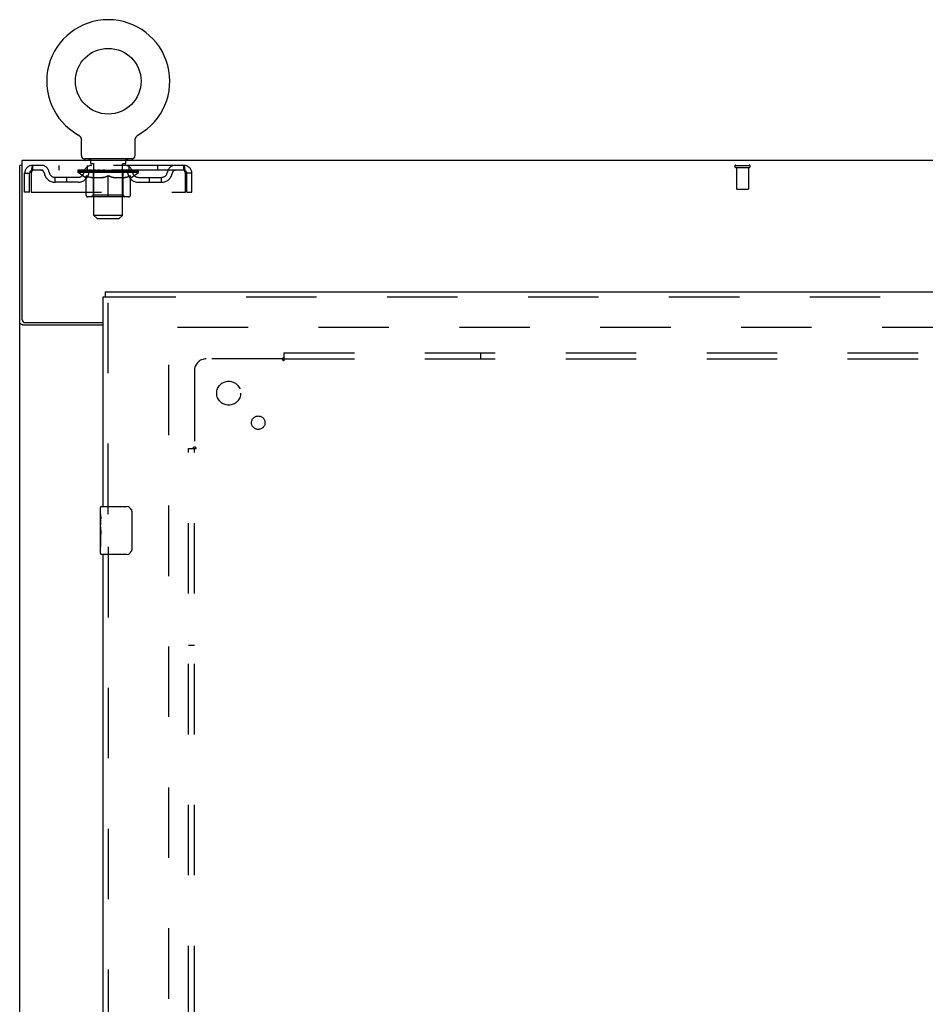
# Model space of a CAD drawing. Header units: inches. Extents: x 0 to 268, y 0 to 174.
# Tile 14 of 30: x 52 to 71, y 110 to 131. Entities that reach past the tile are written whole.
import ezdxf

# ---------------------------------------------------------------- set-up
doc = ezdxf.new("R2010")
doc.units = ezdxf.units.IN
doc.header["$LTSCALE"] = 14.749625
doc.header["$MEASUREMENT"] = 0
doc.linetypes.add('HIDDEN', pattern=[0.2, 0.1, -0.1])
doc.layers.get('0').update_dxf_attribs({"linetype": 'CONTINUOUS'})
for name, color, linetype in [('DEFAULT_2', 8, 'HIDDEN'), ('LEFTHAND_DOOR_ASSEMBLY', 7, 'CONTINUOUS'), ('SUBPANEL', 7, 'CONTINUOUS')]:
    doc.layers.add(name, color=color, linetype=linetype)

msp = doc.modelspace()

# ---------------------------------------------------------------- linework, layer by layer
at = {"color": 7, "linetype": 'Continuous'}
for p, q in [((53.518, 128.388), (53.518, 128.388)), ((53.518, 128.388), (53.522, 128.385)), ((53.519, 128.387), (53.521, 128.386)), ((53.522, 128.385), (53.527, 128.382)), ((53.527, 128.382), (53.531, 128.379)), ((53.531, 128.379), (53.535, 128.376)), ((53.535, 128.376), (53.539, 128.373)), ((53.539, 128.373), (53.543, 128.37)), ((53.543, 128.37), (53.546, 128.366)), ((53.546, 128.367), (53.55, 128.363)), ((53.55, 128.363), (53.554, 128.359)), ((53.553, 128.359), (53.557, 128.355)), ((53.557, 128.355), (53.56, 128.351)), ((53.56, 128.352), (53.563, 128.347)), ((53.563, 128.348), (53.566, 128.343)), ((53.566, 128.343), (53.569, 128.339)), ((53.569, 128.339), (53.571, 128.335)), ((53.571, 128.335), (53.574, 128.33)), ((53.574, 128.33), (53.576, 128.326)), ((53.576, 128.326), (53.578, 128.321)), ((53.578, 128.321), (53.58, 128.316)), ((53.58, 128.316), (53.582, 128.312)), ((53.582, 128.312), (53.584, 128.307)), ((53.584, 128.307), (53.585, 128.302)), ((53.585, 128.302), (53.587, 128.297)), ((53.587, 128.297), (53.588, 128.292)), ((53.588, 128.292), (53.589, 128.287)), ((53.589, 128.287), (53.589, 128.282)), ((53.589, 128.282), (53.59, 128.277)), ((53.591, 127.948), (53.591, 128.263)), ((54.716, 128.272), (54.717, 128.277)), ((54.716, 128.267), (54.716, 128.272)), ((54.716, 128.267), (54.716, 128.272)), ((54.716, 128.263), (54.716, 128.267)), ((54.716, 127.948), (54.716, 128.263)), ((54.717, 128.282), (54.718, 128.287)), ((54.717, 128.277), (54.717, 128.282)), ((54.718, 128.287), (54.719, 128.292)), ((54.719, 128.292), (54.72, 128.297)), ((54.72, 128.297), (54.721, 128.302)), ((54.721, 128.302), (54.723, 128.307)), ((54.723, 128.307), (54.724, 128.312)), ((54.724, 128.312), (54.726, 128.316)), ((54.726, 128.316), (54.728, 128.321)), ((54.728, 128.321), (54.73, 128.326)), ((54.73, 128.326), (54.733, 128.33)), ((54.733, 128.33), (54.735, 128.335)), ((54.735, 128.335), (54.738, 128.339)), ((54.738, 128.339), (54.741, 128.343)), ((54.741, 128.343), (54.744, 128.348)), ((54.743, 128.347), (54.747, 128.352)), ((54.747, 128.351), (54.75, 128.355)), ((54.75, 128.355), (54.753, 128.359)), ((54.753, 128.359), (54.757, 128.363)), ((54.757, 128.363), (54.76, 128.367)), ((54.76, 128.366), (54.764, 128.37)), ((54.764, 128.37), (54.768, 128.373)), ((54.768, 128.373), (54.772, 128.376)), ((54.772, 128.376), (54.776, 128.379)), ((54.776, 128.379), (54.78, 128.382)), ((54.78, 128.382), (54.784, 128.385)), ((54.78, 128.382), (54.781, 128.383)), ((54.784, 128.385), (54.789, 128.388)), ((54.786, 128.386), (54.787, 128.387)), ((54.789, 128.388), (54.789, 128.388)), ((53.653, 127.879), (53.653, 127.849)), ((54.653, 127.879), (53.653, 127.879)), ((54.653, 127.879), (54.653, 127.849)), ((52.351, 127.745), (52.299, 127.745))]:
    msp.add_line(p, q, dxfattribs=at)
at = {"color": 3, "linetype": 'Continuous'}
for p, q in [((52.351, 124.513), (52.351, 127.849)), ((129.997, 127.849), (52.351, 127.849)), ((52.299, 47.953), (52.299, 127.745)), ((54.049, 124.401), (52.369, 124.401)), ((52.411, 124.453), (54.049, 124.453))]:
    msp.add_line(p, q, dxfattribs=at)
at = {"color": 7, "linetype": 'Continuous'}
msp.add_lwpolyline([(53.59, 128.277), (53.591, 128.272), (53.591, 128.267), (53.591, 128.263)], dxfattribs=at)
at = {"color": 3, "linetype": 'Continuous'}
for points in [[(52.343, 124.413), (52.335, 124.416), (52.331, 124.417), (52.327, 124.419), (52.323, 124.42), (52.32, 124.422), (52.317, 124.423), (52.314, 124.424), (52.311, 124.426), (52.308, 124.428), (52.306, 124.429), (52.304, 124.431), (52.303, 124.433), (52.302, 124.434), (52.301, 124.436), (52.3, 124.438), (52.299, 124.44), (52.299, 124.442)], [(52.369, 124.401), (52.367, 124.403), (52.365, 124.405), (52.362, 124.406), (52.359, 124.408), (52.355, 124.409), (52.351, 124.411), (52.347, 124.412), (52.343, 124.413)]]:
    msp.add_lwpolyline(points, dxfattribs=at)
at = {"color": 7, "linetype": 'Continuous'}
msp.add_circle((54.153, 129.507), 0.688, dxfattribs=at)
for centre, radius, start, end in [((54.153, 129.507), 1.288, 299.5053, 240.4947), ((53.66, 127.948), 0.069, 180, 265), ((54.647, 127.948), 0.069, 275, 360)]:
    msp.add_arc(centre, radius, start, end, dxfattribs=at)
at = {"color": 3, "linetype": 'Continuous'}
msp.add_arc((52.411, 124.513), 0.06, 180, 270, dxfattribs=at)
at = {"layer": 'DEFAULT_2', "color": 8, "linetype": 'HIDDEN'}
for p, q in [((53.518, 128.388), (53.518, 128.388)), ((53.525, 128.383), (53.527, 128.382)), ((53.75, 127.879), (53.75, 127.849)), ((53.788, 127.789), (53.788, 127.869)), ((54.518, 127.789), (54.518, 127.869)), ((54.556, 127.879), (54.556, 127.849)), ((52.57, 127.745), (52.57, 127.641)), ((55.736, 127.745), (52.57, 127.745)), ((55.736, 127.641), (52.57, 127.641)), ((53.122, 127.745), (53.122, 127.641)), ((53.52, 127.595), (53.52, 127.641)), ((53.53, 127.635), (53.53, 127.641)), ((53.538, 127.632), (53.538, 127.635)), ((53.538, 127.632), (54.768, 127.632)), ((53.547, 127.632), (53.547, 127.635)), ((53.548, 127.632), (53.548, 127.635)), ((53.558, 127.635), (53.558, 127.641)), ((53.574, 127.632), (53.574, 127.635)), ((53.576, 127.632), (53.576, 127.635)), ((53.605, 127.635), (53.605, 127.641)), ((53.619, 127.632), (53.619, 127.635)), ((53.622, 127.632), (53.622, 127.635)), ((53.826, 127.635), (53.625, 127.635)), ((53.668, 127.635), (53.668, 127.641)), ((53.67, 127.632), (53.67, 127.635)), ((53.67, 127.632), (53.67, 127.635)), ((53.673, 127.632), (53.673, 127.635)), ((53.68, 127.632), (53.68, 127.635)), ((53.681, 127.632), (53.681, 127.635)), ((53.684, 127.632), (53.684, 127.635)), ((53.687, 127.632), (53.687, 127.636)), ((53.692, 127.632), (53.692, 127.635)), ((53.706, 127.632), (53.706, 127.635)), ((53.716, 127.641), (53.716, 127.745)), ((53.724, 127.632), (53.724, 127.637)), ((53.724, 127.632), (53.724, 127.635)), ((53.745, 127.632), (53.745, 127.635)), ((53.746, 127.635), (53.746, 127.641)), ((53.756, 127.632), (53.756, 127.635)), ((53.76, 127.632), (53.76, 127.635)), ((53.769, 127.632), (53.769, 127.635)), ((53.781, 127.632), (53.781, 127.639)), ((53.796, 127.632), (53.796, 127.635)), ((53.858, 127.779), (53.798, 127.779)), ((53.799, 127.632), (53.799, 127.635)), ((53.826, 127.632), (53.826, 127.635)), ((53.893, 127.635), (53.831, 127.635)), ((53.837, 127.635), (53.837, 127.641)), ((53.843, 127.632), (53.843, 127.635)), ((53.848, 127.632), (53.848, 127.635)), ((53.853, 126.698), (53.853, 127.769)), ((53.854, 127.632), (53.854, 127.64)), ((53.858, 127.632), (53.858, 127.635)), ((53.869, 127.632), (53.869, 127.635)), ((53.893, 127.632), (53.893, 127.635)), ((53.968, 127.635), (53.909, 127.635)), ((53.929, 127.632), (53.929, 127.635)), ((53.937, 127.635), (53.937, 127.641)), ((53.94, 127.632), (53.94, 127.635)), ((53.943, 127.632), (53.943, 127.641)), ((53.946, 127.632), (53.946, 127.635)), ((53.953, 127.632), (53.953, 127.635)), ((53.968, 127.632), (53.968, 127.635)), ((54.049, 127.635), (53.994, 127.635)), ((54.007, 127.632), (54.007, 127.635)), ((54.039, 127.635), (54.153, 127.641)), ((54.043, 127.635), (54.043, 127.641)), ((54.044, 127.641), (54.043, 127.641)), ((54.044, 127.635), (54.044, 127.641)), ((54.044, 127.632), (54.044, 127.635)), ((54.048, 127.632), (54.048, 127.635)), ((54.049, 127.632), (54.049, 127.635)), ((54.049, 127.632), (54.049, 127.635)), ((54.132, 127.635), (54.084, 127.635)), ((54.09, 127.632), (54.09, 127.635)), ((54.132, 127.632), (54.132, 127.635)), ((54.151, 127.635), (54.151, 127.635)), ((54.151, 127.632), (54.151, 127.635)), ((54.151, 127.632), (54.151, 127.635)), ((54.153, 127.635), (54.153, 127.641)), ((54.156, 127.632), (54.156, 127.635)), ((54.156, 127.632), (54.156, 127.635)), ((54.156, 127.635), (54.156, 127.635)), ((54.158, 127.635), (54.222, 127.635)), ((54.174, 127.632), (54.174, 127.635)), ((54.19, 127.635), (54.19, 127.639)), ((54.19, 127.639), (54.268, 127.635)), ((54.211, 127.635), (54.211, 127.638)), ((54.217, 127.632), (54.217, 127.635)), ((54.257, 127.632), (54.257, 127.635)), ((54.258, 127.632), (54.258, 127.635)), ((54.258, 127.635), (54.312, 127.635)), ((54.259, 127.632), (54.259, 127.635)), ((54.263, 127.635), (54.263, 127.641)), ((54.263, 127.635), (54.263, 127.641)), ((54.263, 127.641), (54.263, 127.641)), ((54.263, 127.632), (54.263, 127.635)), ((54.299, 127.632), (54.299, 127.635)), ((54.338, 127.632), (54.338, 127.635)), ((54.338, 127.635), (54.397, 127.635)), ((54.354, 127.632), (54.354, 127.635)), ((54.361, 127.632), (54.361, 127.635)), ((54.364, 127.632), (54.364, 127.641)), ((54.366, 127.632), (54.366, 127.635)), ((54.37, 127.635), (54.37, 127.641)), ((54.377, 127.632), (54.377, 127.635)), ((54.413, 127.632), (54.413, 127.635)), ((54.413, 127.635), (54.475, 127.635)), ((54.437, 127.632), (54.437, 127.635)), ((54.508, 127.779), (54.448, 127.779)), ((54.448, 127.632), (54.448, 127.635)), ((54.452, 127.632), (54.452, 127.64)), ((54.453, 126.698), (54.453, 127.769)), ((54.458, 127.632), (54.458, 127.635)), ((54.463, 127.632), (54.463, 127.635)), ((54.47, 127.635), (54.47, 127.641)), ((54.48, 127.632), (54.48, 127.635)), ((54.48, 127.635), (54.682, 127.635)), ((54.507, 127.632), (54.507, 127.635)), ((54.511, 127.632), (54.511, 127.635)), ((54.526, 127.632), (54.526, 127.639)), ((54.537, 127.632), (54.537, 127.635)), ((54.547, 127.632), (54.547, 127.635)), ((54.551, 127.632), (54.551, 127.635)), ((54.56, 127.635), (54.56, 127.641)), ((54.562, 127.632), (54.562, 127.635)), ((54.582, 127.632), (54.582, 127.637)), ((54.583, 127.632), (54.583, 127.635)), ((54.591, 127.641), (54.591, 127.745)), ((54.601, 127.632), (54.601, 127.635)), ((54.615, 127.632), (54.615, 127.635)), ((54.619, 127.632), (54.619, 127.636)), ((54.623, 127.632), (54.623, 127.635)), ((54.626, 127.632), (54.626, 127.635)), ((54.626, 127.632), (54.626, 127.635)), ((54.633, 127.632), (54.633, 127.635)), ((54.636, 127.632), (54.636, 127.635)), ((54.637, 127.632), (54.637, 127.635)), ((54.638, 127.635), (54.638, 127.641)), ((54.685, 127.632), (54.685, 127.635)), ((54.687, 127.632), (54.687, 127.635)), ((54.702, 127.635), (54.702, 127.641)), ((54.73, 127.632), (54.73, 127.635)), ((54.732, 127.632), (54.732, 127.635)), ((54.748, 127.635), (54.748, 127.641)), ((54.758, 127.632), (54.758, 127.635)), ((54.759, 127.632), (54.759, 127.635)), ((54.768, 127.632), (54.768, 127.635)), ((54.777, 127.635), (54.777, 127.641)), ((54.787, 127.595), (54.787, 127.641)), ((55.185, 127.745), (55.185, 127.641)), ((55.736, 127.641), (55.736, 127.745)), ((67.289, 127.745), (67.573, 127.745)), ((67.289, 127.702), (67.573, 127.702)), ((67.307, 127.702), (67.307, 127.255)), ((67.555, 127.702), (67.555, 127.255)), ((52.403, 127.183), (52.403, 127.578)), ((52.403, 127.578), (52.507, 127.578)), ((52.507, 127.183), (52.507, 127.578)), ((52.537, 127.578), (52.537, 127.183)), ((53.039, 127.39), (53.039, 127.494)), ((53.522, 127.494), (53.039, 127.494)), ((53.289, 127.39), (53.289, 127.494)), ((53.679, 127.483), (53.52, 127.595)), ((54.787, 127.595), (53.52, 127.595)), ((53.679, 127.483), (53.69, 127.483)), ((53.69, 127.12), (53.69, 127.527)), ((54.012, 127.483), (53.832, 127.483)), ((53.841, 127.123), (53.841, 127.592)), ((54.153, 127.083), (54.153, 127.527)), ((54.474, 127.483), (54.295, 127.483)), ((54.466, 127.123), (54.466, 127.592)), ((54.617, 127.12), (54.617, 127.527)), ((54.617, 127.483), (54.627, 127.483)), ((54.627, 127.483), (54.787, 127.595)), ((54.785, 127.494), (55.268, 127.494)), ((55.018, 127.39), (55.018, 127.494)), ((55.268, 127.39), (55.268, 127.494)), ((55.769, 127.183), (55.769, 127.578)), ((55.799, 127.183), (55.799, 127.578)), ((55.903, 127.578), (55.799, 127.578)), ((55.903, 127.183), (55.903, 127.578)), ((53.522, 127.39), (53.039, 127.39)), ((54.785, 127.39), (55.268, 127.39)), ((67.317, 127.245), (67.545, 127.245)), ((52.507, 127.183), (52.403, 127.183)), ((52.537, 127.183), (55.769, 127.183)), ((54.58, 127.083), (53.727, 127.083)), ((53.841, 127.123), (53.801, 127.083)), ((54.466, 127.123), (53.841, 127.123)), ((54.466, 127.123), (54.506, 127.083)), ((55.799, 127.183), (55.903, 127.183)), ((53.922, 126.629), (53.853, 126.698)), ((54.453, 126.698), (53.853, 126.698)), ((53.922, 126.629), (54.384, 126.629)), ((54.384, 126.629), (54.453, 126.698)), ((55.424, 51.297), (55.424, 124.401)), ((89.528, 124.349), (55.438, 124.349))]:
    msp.add_line(p, q, dxfattribs=at)
for points in [[(52.57, 127.745), (52.568, 127.744), (52.566, 127.741), (52.563, 127.736), (52.561, 127.729), (52.559, 127.72), (52.556, 127.709), (52.554, 127.697), (52.551, 127.683), (52.549, 127.667), (52.547, 127.651), (52.544, 127.634), (52.542, 127.616), (52.54, 127.597), (52.537, 127.578)], [(52.57, 127.641), (52.568, 127.641), (52.566, 127.64), (52.563, 127.638), (52.561, 127.635), (52.559, 127.632), (52.556, 127.628), (52.554, 127.623), (52.551, 127.618), (52.549, 127.612), (52.547, 127.606), (52.544, 127.599), (52.542, 127.592), (52.54, 127.586), (52.537, 127.578)], [(55.769, 127.578), (55.767, 127.597), (55.765, 127.616), (55.762, 127.634), (55.76, 127.651), (55.758, 127.667), (55.755, 127.683), (55.753, 127.697), (55.75, 127.709), (55.748, 127.72), (55.746, 127.729), (55.743, 127.736), (55.741, 127.741), (55.739, 127.744), (55.736, 127.745)], [(55.769, 127.578), (55.767, 127.586), (55.765, 127.592), (55.762, 127.599), (55.76, 127.606), (55.758, 127.612), (55.755, 127.618), (55.753, 127.623), (55.75, 127.628), (55.748, 127.632), (55.746, 127.635), (55.743, 127.638), (55.741, 127.64), (55.739, 127.641), (55.736, 127.641)], [(53.69, 127.527), (53.716, 127.517), (53.741, 127.508), (53.766, 127.5), (53.791, 127.493), (53.815, 127.488), (53.84, 127.483)], [(53.832, 127.483), (53.809, 127.488), (53.785, 127.494), (53.762, 127.5), (53.738, 127.508), (53.714, 127.516), (53.69, 127.526)], [(54.002, 127.483), (54.027, 127.488), (54.052, 127.493), (54.077, 127.5), (54.102, 127.508), (54.128, 127.517), (54.153, 127.527)], [(54.153, 127.525), (54.129, 127.516), (54.105, 127.507), (54.082, 127.5), (54.058, 127.493), (54.035, 127.488), (54.012, 127.483)], [(54.153, 127.527), (54.179, 127.517), (54.205, 127.508), (54.23, 127.5), (54.255, 127.493), (54.28, 127.488), (54.304, 127.483)], [(54.295, 127.483), (54.271, 127.488), (54.248, 127.493), (54.225, 127.5), (54.201, 127.507), (54.177, 127.516), (54.153, 127.525)], [(54.467, 127.483), (54.492, 127.488), (54.516, 127.493), (54.541, 127.5), (54.566, 127.508), (54.591, 127.517), (54.617, 127.527)], [(54.617, 127.526), (54.592, 127.516), (54.568, 127.508), (54.544, 127.5), (54.521, 127.493), (54.498, 127.488), (54.474, 127.483)]]:
    msp.add_lwpolyline(points, dxfattribs=at)
for centre, radius, start, end in [((53.66, 127.948), 0.069, 265, 270), ((53.778, 127.869), 0.01, 0, 90), ((54.528, 127.869), 0.01, 90, 180), ((54.647, 127.948), 0.069, 270, 275), ((52.57, 127.578), 0.167, 90, 180), ((52.57, 127.578), 0.063, 90, 180), ((52.75, 127.578), 0.167, 8.0716, 90), ((52.75, 127.579), 0.0625, 7.9863, 90), ((53.811, 127.578), 0.167, 90, 171.9284), ((53.81, 127.579), 0.0625, 90, 172.0137), ((53.798, 127.789), 0.01, 180, 270), ((53.801, 127.592), 0.0398, 0, 90), ((53.843, 127.769), 0.01, 0, 90), ((54.463, 127.769), 0.01, 90, 180), ((54.506, 127.592), 0.0398, 90, 180), ((54.496, 127.578), 0.167, 8.0716, 90), ((54.496, 127.579), 0.0625, 7.9863, 90), ((54.508, 127.789), 0.01, 270, 360), ((55.557, 127.578), 0.167, 90, 171.9284), ((55.557, 127.579), 0.0625, 90, 172.0137), ((55.736, 127.578), 0.167, 0, 90), ((55.736, 127.578), 0.063, 0, 90), ((67.289, 127.724), 0.0215, 90, 270), ((67.573, 127.724), 0.0215, 270, 90), ((53.039, 127.619), 0.229, 187.9863, 270), ((53.039, 127.619), 0.125, 188.0716, 270), ((53.522, 127.619), 0.125, 270, 351.9284), ((53.522, 127.619), 0.229, 270, 352.0137), ((54.785, 127.619), 0.229, 187.9863, 270), ((54.785, 127.619), 0.125, 188.0716, 270), ((55.268, 127.619), 0.125, 270, 351.9284), ((55.268, 127.619), 0.229, 270, 352.0137), ((67.317, 127.255), 0.01, 180, 270), ((67.545, 127.255), 0.01, 270, 360), ((53.727, 127.12), 0.0371, 180, 270), ((54.58, 127.12), 0.0371, 270, 360)]:
    msp.add_arc(centre, radius, start, end, dxfattribs=at)
for centre, major_axis, ratio, start_param, end_param in [((54.153, 127.641), (0.633, 0.007), 0.05963, 2.96643, 3.140963), ((53.5, 127.63), (0.198, 0), 0.060556, 0.430652, 1.470503), ((54.153, 127.641), (0.633, 0), 0.060556, -3.141593, -2.96706), ((53.5, 127.623), (0.198, 0.002), 0.05963, 1.376596, 1.469874), ((54.153, 127.641), (0.633, 0.013), 0.05688, 2.791345, 2.965878), ((53.476, 127.63), (0.198, 0.002), 0.05963, 0.25549, 1.295341), ((53.544, 127.63), (0.198, -0.002), 0.05963, 0.605815, 1.645666), ((54.153, 127.641), (0.633, -0.007), 0.05963, -2.96643, -2.791898), ((53.544, 127.623), (0.198, 0), 0.060556, 1.551758, 1.645036), ((53.476, 127.623), (0.198, 0.004), 0.05688, 1.20151, 1.294789), ((53.546, 127.625), (0.164, 0.002), 0.05963, 1.065228, 1.614276), ((53.526, 127.625), (0.164, 0.003), 0.05688, 0.890143, 1.43919), ((53.584, 127.625), (0.164, 0), 0.060556, 1.240391, 1.789438), ((54.153, 127.641), (0.633, 0.019), 0.052395, 2.616403, 2.790936), ((53.472, 127.63), (0.198, 0.004), 0.05688, 0.080405, 1.120256), ((53.607, 127.63), (0.198, -0.004), 0.05688, 0.7809, 1.820751), ((54.153, 127.641), (0.633, -0.013), 0.05688, -2.791345, -2.616812), ((53.607, 127.623), (0.198, -0.002), 0.05963, 1.72692, 1.820198), ((53.472, 127.623), (0.198, 0.006), 0.052395, 1.026568, 1.119847), ((53.525, 127.625), (0.164, 0.005), 0.052395, 0.715201, 1.264248), ((53.639, 127.625), (0.164, -0.002), 0.05963, 1.415553, 1.9646), ((54.153, 127.641), (0.633, 0.025), 0.046319, 2.441654, 2.616187), ((53.686, 127.63), (0.198, -0.006), 0.052395, 0.955842, 1.995693), ((53.489, 127.63), (0.198, 0.006), 0.052395, -0.094537, 0.945314), ((54.153, 127.641), (0.633, -0.019), 0.052395, -2.616403, -2.44187), ((53.686, 127.623), (0.198, -0.004), 0.05688, 1.902006, 1.995284), ((53.489, 127.623), (0.198, 0.008), 0.046319, 0.851819, 0.945098), ((53.544, 127.625), (0.164, 0.006), 0.046319, 0.540452, 1.089499), ((53.71, 127.625), (0.164, -0.003), 0.05688, 1.590638, 2.139686), ((54.153, 127.641), (0.633, 0.029), 0.038841, 2.267123, 2.441656), ((53.78, 127.63), (0.198, -0.008), 0.046319, 1.130591, 2.170442), ((53.526, 127.63), (0.198, 0.008), 0.046319, -0.269286, 0.770565), ((54.153, 127.641), (0.633, -0.025), 0.046319, -2.441654, -2.267121), ((53.78, 127.623), (0.198, -0.006), 0.052395, 2.076947, 2.170226), ((53.526, 127.623), (0.198, 0.009), 0.038841, 0.677289, 0.770567), ((53.581, 127.625), (0.164, 0.008), 0.038841, 0.365921, 0.914969), ((53.795, 127.625), (0.164, -0.005), 0.052395, 1.76558, 2.314627), ((54.153, 127.641), (0.633, 0.033), 0.030195, 2.09281, 2.267343), ((53.885, 127.63), (0.198, -0.009), 0.038841, 1.305122, 2.344973), ((53.582, 127.63), (0.198, 0.009), 0.038841, -0.443817, 0.596034), ((54.153, 127.641), (0.633, -0.029), 0.038841, -2.267123, -2.092591), ((53.885, 127.623), (0.198, -0.008), 0.046319, 2.251696, 2.344975), ((53.582, 127.623), (0.198, 0.01), 0.030195, 0.502975, 0.596254), ((53.635, 127.625), (0.164, 0.009), 0.030195, 0.191608, 0.740655), ((53.89, 127.625), (0.164, -0.006), 0.046319, 1.940329, 2.489376), ((53.656, 127.63), (0.198, 0.01), 0.030195, -0.61813, 0.421721), ((54.153, 127.641), (0.633, 0.036), 0.020645, 1.918687, 2.09322), ((53.998, 127.63), (0.198, -0.01), 0.030195, 1.479435, 2.519286), ((54.153, 127.641), (0.633, -0.033), 0.030195, -2.09281, -1.918277), ((53.998, 127.623), (0.198, -0.009), 0.038841, 2.426227, 2.519505), ((53.656, 127.623), (0.198, 0.011), 0.020645, 0.328852, 0.422131), ((53.705, 127.625), (0.164, 0.009), 0.020645, 0.017485, 0.566532), ((53.994, 127.625), (0.164, -0.008), 0.038841, 2.11486, 2.663907), ((53.745, 127.63), (0.198, 0.011), 0.020645, -0.792253, 0.247598), ((54.153, 127.641), (0.633, 0.038), 0.010478, 1.744704, 1.919237), ((54.115, 127.63), (0.198, -0.011), 0.020645, 1.653558, 2.693409), ((54.153, 127.641), (0.633, -0.036), 0.020645, -1.918687, -1.744154), ((54.115, 127.623), (0.198, -0.01), 0.030195, 2.60054, 2.693819), ((53.745, 127.623), (0.198, 0.012), 0.010478, 0.154869, 0.248148), ((53.789, 127.625), (0.164, 0.01), 0.010478, 6.126688, 6.675735), ((54.102, 127.625), (0.164, -0.009), 0.030195, 2.289173, 2.83822), ((53.846, 127.63), (0.198, 0.012), 0.010478, -0.966236, -0.000846), ((54.234, 127.63), (0.198, -0.012), 0.010478, 1.827541, 2.867392), ((54.153, 127.641), (0.633, -0.038), 0.010478, -1.744704, -1.563007), ((54.234, 127.623), (0.198, -0.011), 0.020645, 2.774664, 2.867942), ((54.212, 127.625), (0.164, -0.009), 0.020645, 2.463296, 3.012344), ((54.073, 127.63), (0.198, 0.012), 0.010478, 0.274201, 1.314052), ((53.986, 127.625), (0.164, 0.01), 0.010478, -0.000483, 0.504314), ((53.956, 127.623), (0.198, 0.012), 0.010478, 0.099668, 0.192946), ((54.153, 127.641), (0.633, 0.038), 0.010478, -1.571421, -1.396888), ((54.35, 127.623), (0.198, -0.012), 0.010478, 2.74231, 2.948646), ((54.32, 127.625), (0.164, -0.01), 0.010478, 2.637279, 3.14189), ((54.191, 127.63), (0.198, 0.011), 0.020645, 0.448184, 1.488034), ((54.095, 127.625), (0.164, 0.009), 0.020645, 0.129249, 0.678296), ((54.073, 127.623), (0.198, 0.011), 0.020645, 0.273651, 0.366929), ((54.153, 127.641), (0.633, 0.036), 0.020645, -1.397439, -1.222906), ((54.461, 127.63), (0.198, -0.012), 0.010478, -3.140747, -2.175357), ((54.153, 127.641), (0.633, -0.038), 0.010478, 1.222355, 1.396888), ((54.309, 127.63), (0.198, 0.01), 0.030195, 0.622307, 1.662158), ((54.204, 127.625), (0.164, 0.009), 0.030195, 0.303372, 0.852419), ((54.518, 127.625), (0.164, -0.01), 0.010478, 2.749043, 3.29809), ((54.562, 127.63), (0.198, -0.011), 0.020645, 2.893995, 3.933846), ((54.191, 127.623), (0.198, 0.01), 0.030195, 0.447774, 0.541052), ((54.562, 127.623), (0.198, -0.012), 0.010478, 2.893445, 2.986723), ((54.153, 127.641), (0.633, 0.033), 0.030195, -1.223315, -1.048783), ((54.153, 127.641), (0.633, -0.036), 0.020645, 1.048373, 1.222906), ((54.422, 127.63), (0.198, 0.009), 0.038841, 0.79662, 1.836471), ((54.313, 127.625), (0.164, 0.008), 0.038841, 0.477686, 1.026733), ((54.602, 127.625), (0.164, -0.009), 0.020645, 2.57506, 3.124108), ((54.651, 127.63), (0.198, -0.01), 0.030195, 2.719872, 3.759723), ((54.527, 127.63), (0.198, 0.008), 0.046319, 0.971151, 2.011002), ((54.309, 127.623), (0.198, 0.009), 0.038841, 0.622087, 0.715366), ((54.651, 127.623), (0.198, -0.011), 0.020645, 2.719462, 2.812741), ((54.153, 127.641), (0.633, 0.029), 0.038841, -1.049002, -0.874469), ((54.153, 127.641), (0.633, -0.033), 0.030195, 0.87425, 1.048783), ((54.416, 127.625), (0.164, 0.006), 0.046319, 0.652216, 1.201263), ((54.62, 127.63), (0.198, 0.006), 0.052395, 1.1459, 2.185751), ((54.672, 127.625), (0.164, -0.009), 0.030195, 2.400937, 2.949985), ((54.724, 127.63), (0.198, -0.009), 0.038841, 2.545558, 3.585409), ((54.512, 127.625), (0.164, 0.005), 0.052395, 0.826965, 1.376012), ((54.422, 127.623), (0.198, 0.008), 0.046319, 0.796618, 0.889896), ((54.724, 127.623), (0.198, -0.01), 0.030195, 2.545339, 2.638617), ((54.7, 127.63), (0.198, 0.004), 0.05688, 1.320842, 2.360692), ((54.153, 127.641), (0.633, 0.025), 0.046319, -0.874471, -0.699939), ((54.153, 127.641), (0.633, -0.029), 0.038841, 0.699936, 0.874469), ((54.78, 127.63), (0.198, -0.008), 0.046319, 2.371028, 3.410879), ((54.726, 127.625), (0.164, -0.008), 0.038841, 2.226624, 2.775671), ((54.762, 127.63), (0.198, 0.002), 0.05963, 1.495927, 2.535778), ((54.596, 127.625), (0.164, 0.003), 0.05688, 1.001907, 1.550954), ((54.817, 127.63), (0.198, -0.006), 0.052395, 2.196279, 3.23613), ((54.763, 127.625), (0.164, -0.006), 0.046319, 2.052093, 2.601141), ((54.527, 127.623), (0.198, 0.006), 0.052395, 0.971367, 1.064645), ((54.806, 127.63), (0.198, 0), 0.060556, 1.671089, 2.71094), ((54.78, 127.623), (0.198, -0.009), 0.038841, 2.371026, 2.464304), ((54.834, 127.63), (0.198, -0.004), 0.05688, 2.021337, 3.061188), ((54.153, 127.641), (0.633, 0.019), 0.052395, -0.699723, -0.52519), ((54.153, 127.641), (0.633, -0.025), 0.046319, 0.525406, 0.699939), ((54.831, 127.63), (0.198, -0.002), 0.05963, 1.846251, 2.886102), ((54.667, 127.625), (0.164, 0.002), 0.05963, 1.176993, 1.72604), ((54.781, 127.625), (0.164, -0.005), 0.052395, 1.877344, 2.426392), ((54.723, 127.625), (0.164, 0), 0.060556, 1.352155, 1.901202), ((54.781, 127.625), (0.164, -0.003), 0.05688, 1.702402, 2.25145), ((54.761, 127.625), (0.164, -0.002), 0.05963, 1.527317, 2.076364), ((54.62, 127.623), (0.198, 0.004), 0.05688, 1.146309, 1.239587), ((54.817, 127.623), (0.198, -0.008), 0.046319, 2.196495, 2.289773), ((54.153, 127.641), (0.633, 0.013), 0.05688, -0.524781, -0.350248), ((54.153, 127.641), (0.633, -0.019), 0.052395, 0.350657, 0.52519), ((54.7, 127.623), (0.198, 0.002), 0.05963, 1.321394, 1.414673), ((54.834, 127.623), (0.198, -0.006), 0.052395, 2.021746, 2.115024), ((54.153, 127.641), (0.633, 0.007), 0.05963, -0.349695, -0.175162), ((54.153, 127.641), (0.633, -0.013), 0.05688, 0.175715, 0.350248), ((54.762, 127.623), (0.198, 0), 0.060556, 1.496556, 1.589835), ((54.831, 127.623), (0.198, -0.004), 0.05688, 1.846804, 1.940083), ((54.806, 127.623), (0.198, -0.002), 0.05963, 1.671719, 1.764997), ((54.153, 127.641), (0.633, 0), 0.060556, -0.174533, 0), ((54.153, 127.641), (0.633, -0.007), 0.05963, 0.000629, 0.175162)]:
    msp.add_ellipse(centre, major_axis=major_axis, ratio=ratio, start_param=start_param, end_param=end_param, dxfattribs=at)
at = {"layer": 'LEFTHAND_DOOR_ASSEMBLY', "color": 3, "linetype": 'Continuous'}
for p, q in [((54.049, 120.599), (54.049, 124.995)), ((54.091, 125.099), (90.195, 125.099)), ((54.049, 99.099), (54.049, 119.599))]:
    msp.add_line(p, q, dxfattribs=at)
at = {"layer": 'LEFTHAND_DOOR_ASSEMBLY', "color": 7, "linetype": 'Continuous'}
for p, q in [((54.049, 124.995), (54.091, 124.995)), ((54.091, 125.099), (54.091, 124.995)), ((53.989, 120.439), (53.989, 120.584)), ((53.989, 120.181), (53.989, 120.438)), ((54.004, 120.599), (54.544, 120.599)), ((54.644, 120.499), (54.644, 119.699)), ((53.995, 120.382), (53.989, 120.382)), ((53.989, 120.215), (53.996, 120.215)), ((53.996, 120.215), (53.996, 120.351)), ((53.989, 119.614), (53.989, 120.178)), ((53.991, 120.152), (53.989, 120.152)), ((53.989, 120.02), (53.995, 120.02)), ((53.989, 119.984), (53.996, 119.984)), ((53.989, 119.921), (53.996, 119.921)), ((53.996, 119.754), (53.996, 119.984)), ((53.989, 119.754), (53.996, 119.754)), ((54.544, 119.599), (54.004, 119.599))]:
    msp.add_line(p, q, dxfattribs=at)
at = {"layer": 'LEFTHAND_DOOR_ASSEMBLY', "color": 8, "linetype": 'HIDDEN'}
for p, q in [((54.091, 124.995), (90.195, 124.995)), ((54.153, 120.444), (54.153, 124.995)), ((54.153, 119.754), (54.153, 98.944))]:
    msp.add_line(p, q, dxfattribs=at)
at = {"layer": 'LEFTHAND_DOOR_ASSEMBLY', "color": 7, "linetype": 'Continuous'}
for points in [[(53.989, 120.439), (53.989, 120.435), (53.99, 120.43), (53.99, 120.425), (53.992, 120.412)], [(53.992, 120.412), (53.993, 120.404), (53.994, 120.396), (53.995, 120.388)], [(54.638, 120.536), (54.64, 120.53), (54.641, 120.524), (54.643, 120.518), (54.643, 120.512), (54.644, 120.506), (54.644, 120.499)], [(53.995, 120.388), (53.995, 120.379), (53.996, 120.37), (53.996, 120.36), (53.996, 120.351)], [(53.989, 120.181), (53.989, 120.173), (53.99, 120.164), (53.991, 120.154)], [(53.991, 120.154), (53.994, 120.12), (53.994, 120.108), (53.995, 120.096), (53.996, 120.083), (53.996, 120.07), (53.996, 120.057), (53.996, 120.045), (53.996, 120.032), (53.995, 120.019), (53.994, 120.007), (53.994, 119.995)], [(54.644, 119.699), (54.644, 119.693), (54.643, 119.687), (54.643, 119.681), (54.641, 119.675), (54.64, 119.669), (54.638, 119.663)]]:
    msp.add_lwpolyline(points, dxfattribs=at)
for centre, radius, start, end in [((54.004, 120.584), 0.015, 90, 180), ((54.544, 120.499), 0.1, 21.1999, 90), ((54.004, 119.614), 0.015, 180, 270), ((54.544, 119.699), 0.1, 270, 338.7946)]:
    msp.add_arc(centre, radius, start, end, dxfattribs=at)
msp.add_ellipse((54.252, 120.015), major_axis=(0.263, 0), ratio=0.432808, start_param=3.141593, end_param=3.321581, dxfattribs=at)
at = {"layer": 'SUBPANEL', "color": 8, "linetype": 'HIDDEN'}
for p, q in [((57.814, 123.712), (57.806, 123.705)), ((57.831, 123.818), (57.831, 123.732)), ((57.831, 123.818), (124.518, 123.818)), ((57.831, 123.732), (57.831, 123.652)), ((61.956, 123.693), (61.956, 123.818)), ((57.795, 123.693), (56.206, 123.693)), ((57.831, 123.693), (124.518, 123.693)), ((55.956, 123.443), (55.956, 121.854)), ((55.831, 53.881), (55.831, 121.818)), ((55.831, 121.818), (55.917, 121.818)), ((55.917, 121.818), (55.996, 121.818)), ((55.956, 53.881), (55.956, 121.818)), ((55.956, 117.693), (55.831, 117.693))]:
    msp.add_line(p, q, dxfattribs=at)
for points in [[(57.806, 123.705), (57.804, 123.703), (57.802, 123.701), (57.8, 123.699), (57.798, 123.697), (57.797, 123.695), (57.795, 123.693)], [(57.831, 123.732), (57.829, 123.729), (57.827, 123.727), (57.825, 123.725), (57.824, 123.723), (57.822, 123.721), (57.82, 123.719), (57.818, 123.717), (57.817, 123.715), (57.815, 123.714), (57.814, 123.712)], [(57.805, 123.68), (57.803, 123.682), (57.802, 123.685), (57.8, 123.687), (57.798, 123.689), (57.797, 123.691), (57.795, 123.693)], [(57.831, 123.652), (57.829, 123.653), (57.827, 123.654), (57.825, 123.655), (57.823, 123.656), (57.822, 123.657), (57.82, 123.659), (57.818, 123.66), (57.816, 123.662), (57.815, 123.664), (57.814, 123.666), (57.812, 123.668), (57.811, 123.67), (57.809, 123.672), (57.808, 123.675), (57.805, 123.68)], [(55.942, 121.84), (55.944, 121.842), (55.946, 121.844), (55.948, 121.846), (55.95, 121.848), (55.952, 121.85), (55.954, 121.852), (55.956, 121.854)], [(55.974, 121.841), (55.969, 121.844), (55.967, 121.846), (55.964, 121.847), (55.962, 121.849), (55.96, 121.85), (55.957, 121.852), (55.956, 121.854)], [(55.917, 121.818), (55.919, 121.82), (55.922, 121.822), (55.924, 121.823), (55.926, 121.825), (55.928, 121.827), (55.93, 121.829), (55.932, 121.83), (55.934, 121.832), (55.935, 121.834), (55.937, 121.835), (55.942, 121.84)], [(55.996, 121.818), (55.996, 121.82), (55.995, 121.822), (55.994, 121.824), (55.993, 121.826), (55.992, 121.827), (55.99, 121.829), (55.989, 121.831), (55.987, 121.832), (55.985, 121.834), (55.983, 121.835), (55.981, 121.837), (55.979, 121.838), (55.977, 121.84), (55.974, 121.841)]]:
    msp.add_lwpolyline(points, dxfattribs=at)
for centre, radius in [((56.674, 122.974), 0.25), ((57.293, 122.356), 0.141)]:
    msp.add_circle(centre, radius, dxfattribs=at)
msp.add_arc((56.206, 123.443), 0.25, 90, 180, dxfattribs=at)

doc.saveas('drawing.dxf')
